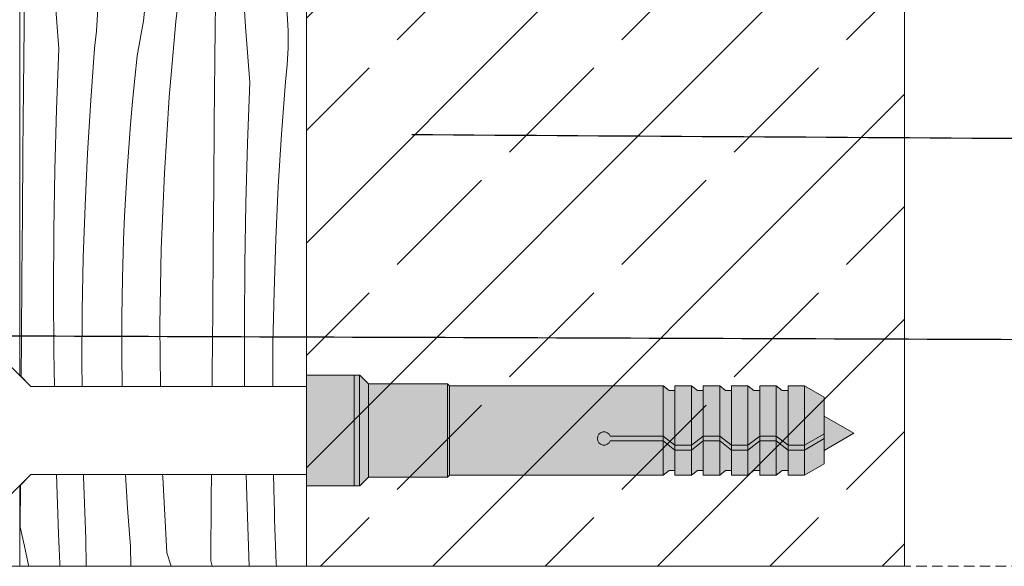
# Model space of a CAD drawing. Header units: millimetres. Extents: x -5600 to 56024, y 506 to 54141.
# Tile 22 of 48: x 51208 to 53067, y 11079 to 12110. Entities that reach past the tile are written whole.
import ezdxf

# ---------------------------------------------------------------- set-up
doc = ezdxf.new("R2010")
doc.units = ezdxf.units.MM
doc.linetypes.add('Hidden Line', pattern=[30.00000000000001, 20, -10.00000000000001])
for name, color, linetype, lineweight in [('2D Drafting - General121', 255, 'Continuous', 0), ('2D Drafting - General2', 251, 'Continuous', 15), ('2D Drafting - General81', 251, 'Continuous', 20), ('Annotation - Label5', 161, 'Continuous', 25)]:
    doc.layers.add(name, color=color, linetype=linetype, lineweight=lineweight)
doc.styles.get("Standard").update_dxf_attribs({"font": 'arial.ttf'})
doc.dimstyles.new('GENERATED_STYLE__19', dxfattribs={"dimtxt": 0.18, "dimasz": 91.2, "dimexe": 0.18, "dimexo": 0.0625, "dimgap": 0.09, "dimtad": 0, "dimtih": 1, "dimtoh": 1, "dimdec": 4, "dimzin": 0, "dimdsep": 46, "dimtxsty": 'Standard', "dimcen": 0.09, "dimadec": 0, "dimazin": 0, "dimtfac": 1, "dimtdec": 4, "dimtmove": 0, "dimatfit": 3, "dimldrblk": 'ARROWHEAD_5', "dimfxl": 0, "dimtolj": 1, "dimtzin": 0, "dimarcsym": 0})

# ---------------------------------------------------------------- blocks, each defined once
blk = doc.blocks.new('*X20')
at = {"layer": '2D Drafting - General81', "linetype": 'Continuous'}
for p, q in [((-48331.72974134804, -93613.48235220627), (-48333.08047665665, -93576.17042428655)), ((-48315.94194760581, -93577.6865396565), (-48315.98542478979, -93576.17042428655)), ((-48315.77008874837, -93583.23630298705), (-48315.94194760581, -93577.6865396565)), ((-48288.24692805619, -93597.3883800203), (-48289.52149248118, -93576.17042428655)), ((-48266.15787684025, -93577.7437907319), (-48266.2046984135, -93576.17042428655)), ((-48263.60906237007, -93625.49386585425), (-48266.15787684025, -93577.7437907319)), ((-48235.54981875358, -93591.05191001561), (-48235.44784397, -93576.17042428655)), ((-48213.04240315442, -93596.52153307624), (-48213.5638222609, -93576.17042428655)), ((-48196.03334611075, -93593.30758343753), (-48196.38840302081, -93576.17042428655)), ((-48355.8732390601, -93609.22520215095), (-48355.70118072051, -93582.7464003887)), ((-48315.58553168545, -93588.78565855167), (-48315.77008874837, -93583.23630298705)), ((-48315.38827738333, -93594.33457729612), (-48315.58553168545, -93588.78565855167)), ((-48235.80547781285, -93630.3963879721), (-48235.54981875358, -93591.05191001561)), ((-48195.87418635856, -93598.85772547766), (-48196.03334611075, -93593.30758343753)), ((-48315.17832687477, -93599.8830301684), (-48315.38827738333, -93594.33457729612)), ((-48314.95568125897, -93605.43098811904), (-48315.17832687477, -93599.8830301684)), ((-48286.43677402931, -93621.46872438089), (-48288.24692805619, -93597.3883800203)), ((-48211.69033820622, -93633.87019018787), (-48213.04240315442, -93596.52153307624)), ((-48195.70232750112, -93604.40748880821), (-48195.87418635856, -93598.85772547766)), ((-48314.72034170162, -93610.97842210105), (-48314.95568125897, -93605.43098811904)), ((-48195.5177704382, -93609.95684437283), (-48195.70232750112, -93604.40748880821)), ((-48355.87323906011, -93609.22520215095), (-48353.16242543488, -93621.19214557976)), ((-48314.47230943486, -93616.52530307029), (-48314.72034170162, -93610.97842210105)), ((-48195.32051613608, -93615.50576311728), (-48195.5177704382, -93609.95684437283)), ((-48331.53274139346, -93618.15688890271), (-48331.72974134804, -93613.48235220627)), ((-48331.3296832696, -93622.83116635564), (-48331.53274139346, -93618.15688890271)), ((-48314.26482040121, -93633.87019018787), (-48314.47230943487, -93616.52530307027)), ((-48195.11056562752, -93621.05421598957), (-48195.32051613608, -93615.50576311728)), ((-48353.16242543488, -93621.19214557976), (-48350.64732297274, -93633.20174612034)), ((-48331.12056731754, -93627.50517671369), (-48331.3296832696, -93622.83116635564)), ((-48286.18841095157, -93633.87019018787), (-48286.43677402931, -93621.46872438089)), ((-48194.88792001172, -93626.6021739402), (-48195.11056562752, -93621.05421598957)), ((-48330.9053938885, -93632.17891212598), (-48331.12056731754, -93627.50517671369)), ((-48263.60906237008, -93625.49386585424), (-48260.9055707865, -93633.87019018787)), ((-48235.80547781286, -93630.3963879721), (-48235.01857425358, -93633.87019018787)), ((-48194.65258045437, -93632.14960792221), (-48194.88792001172, -93626.6021739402)), ((-48350.64732297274, -93633.20174612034), (-48350.51868756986, -93633.87019018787)), ((-48330.82533265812, -93633.87019018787), (-48330.9053938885, -93632.17891212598)), ((-48194.5756435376, -93633.87019018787), (-48194.65258045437, -93632.14960792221))]:
    blk.add_line(p, q, dxfattribs=at)
blk = doc.blocks.new('Wype_nienie_38')
at = {"layer": '2D Drafting - General2', "linetype": 'Continuous'}
for p, q in [((-48349.12519969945, -93576.17042428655), (-48356.15523755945, -93583.200456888)), ((-48175.71034057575, -93576.17042428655), (-48349.12519969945, -93576.17042428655)), ((-48175.71034057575, -93633.87019018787), (-48175.71034057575, -93576.17042428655)), ((-48356.15523755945, -93583.200456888), (-48356.15523755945, -93633.87019018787)), ((-48356.15523755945, -93633.87019018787), (-48175.71034057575, -93633.87019018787))]:
    blk.add_line(p, q, dxfattribs=at)
at = {"layer": '2D Drafting - General81', "linetype": 'Continuous'}
blk.add_blockref('*X20', (0, 0), dxfattribs=at)
blk = doc.blocks.new('*X60')
at = {"layer": '2D Drafting - General81', "linetype": 'Continuous'}
for p, q in [((-48353.43745936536, -93294.4722620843), (-48353.30300549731, -93280.97398782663)), ((-48331.48287708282, -93308.31609995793), (-48333.51979366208, -93280.97398782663)), ((-48307.22066094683, -93286.62175921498), (-48307.23788113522, -93280.97398782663)), ((-48278.2405425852, -93290.89070024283), (-48277.09912744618, -93280.97398782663)), ((-48257.78990688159, -93291.19017083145), (-48256.64383174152, -93280.97398782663)), ((-48233.16157945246, -93294.74971782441), (-48233.00220722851, -93280.97398782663)), ((-48214.00876719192, -93294.67196396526), (-48214.91588827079, -93280.97398782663)), ((-48187.82739999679, -93286.36139658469), (-48188.45898389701, -93280.97398782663)), ((-48307.79716119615, -93297.33166322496), (-48307.22066094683, -93286.62175921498)), ((-48187.18560157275, -93297.06758597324), (-48187.82739999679, -93286.36139658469)), ((-48353.79074496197, -93333.81598453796), (-48353.43745936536, -93294.4722620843)), ((-48282.20330337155, -93312.71316817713), (-48278.2405425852, -93290.89070024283)), ((-48261.99902514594, -93338.82261201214), (-48257.78990688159, -93291.19017083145)), ((-48233.36969811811, -93315.64344790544), (-48233.16157945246, -93294.74971782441)), ((-48211.41511583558, -93329.48728577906), (-48214.00876719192, -93294.67196396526)), ((-48308.98100244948, -93307.9915373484), (-48307.79716119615, -93297.33166322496)), ((-48187.15289969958, -93307.79294503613), (-48187.18560157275, -93297.06758597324)), ((-48332.92499206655, -93346.44582161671), (-48331.48287708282, -93308.31609995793)), ((-48311.44439475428, -93340.9457803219), (-48308.98100244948, -93307.9915373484)), ((-48187.7293999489, -93318.50284904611), (-48187.15289969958, -93307.79294503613)), ((-48283.73048563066, -93327.14175172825), (-48282.20330337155, -93312.71316817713)), ((-48233.72298371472, -93354.98717035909), (-48233.36969811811, -93315.64344790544)), ((-48188.91324120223, -93329.16272316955), (-48187.7293999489, -93318.50284904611)), ((-48285.12728948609, -93341.58353998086), (-48283.73048563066, -93327.14175172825)), ((-48354.13008402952, -93373.15982975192), (-48353.79074496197, -93333.81598453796)), ((-48212.8572308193, -93367.61700743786), (-48211.41511583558, -93329.48728577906)), ((-48191.37663350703, -93362.11696614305), (-48188.91324120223, -93329.16272316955)), ((-48265.08402122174, -93386.54104585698), (-48261.99902514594, -93338.82261201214)), ((-48333.96401030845, -93384.58865594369), (-48332.92499206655, -93346.44582161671)), ((-48313.45878887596, -93373.93051388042), (-48311.44439475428, -93340.9457803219)), ((-48286.39360099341, -93356.03735484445), (-48285.12728948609, -93341.58353998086)), ((-48287.52931685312, -93370.50201724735), (-48286.39360099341, -93356.03735484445)), ((-48234.06232278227, -93394.33101557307), (-48233.72298371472, -93354.98717035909)), ((-48193.39102762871, -93395.10169970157), (-48191.37663350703, -93362.11696614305)), ((-48288.53434441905, -93384.97634723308), (-48287.52931685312, -93370.50201724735)), ((-48213.8962490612, -93405.75984176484), (-48212.8572308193, -93367.61700743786)), ((-48354.45547652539, -93412.50379278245), (-48354.13008402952, -93373.15982975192)), ((-48315.02381122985, -93406.93962075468), (-48313.45878887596, -93373.93051388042)), ((-48334.59981572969, -93422.74034163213), (-48333.96401030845, -93384.58865594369)), ((-48289.40860170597, -93399.45916405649), (-48288.53434441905, -93384.97634723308)), ((-48267.04318023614, -93434.31894687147), (-48265.08402122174, -93386.54104585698)), ((-48234.38771527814, -93433.6749786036), (-48234.06232278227, -93394.33101557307)), ((-48194.9560499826, -93428.11080657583), (-48193.39102762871, -93395.10169970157)), ((-48290.15201739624, -93413.94928628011), (-48289.40860170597, -93399.45916405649)), ((-48316.13917157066, -93439.96697915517), (-48315.02381122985, -93406.93962075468)), ((-48214.53205448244, -93443.91152745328), (-48213.8962490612, -93405.75984176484)), ((-48354.76692240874, -93451.84786868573), (-48354.45547652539, -93412.50379278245)), ((-48290.76453084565, -93428.44553187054), (-48290.15201739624, -93413.94928628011)), ((-48334.83233729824, -93460.89661638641), (-48334.59981572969, -93422.74034163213)), ((-48291.49360164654, -93452.5828079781), (-48290.76453084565, -93428.44553187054)), ((-48196.07141032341, -93461.13816497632), (-48194.9560499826, -93428.11080657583)), ((-48267.87541314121, -93482.12975650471), (-48267.04318023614, -93434.31894687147)), ((-48234.69916116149, -93473.01905450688), (-48234.38771527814, -93433.6749786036)), ((-48316.80466304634, -93473.00646390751), (-48316.13917157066, -93439.96697915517)), ((-48214.764576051, -93482.06780220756), (-48214.53205448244, -93443.91152745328)), ((-48355.06442164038, -93491.19205251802), (-48354.76692240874, -93451.84786868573)), ((-48291.85976420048, -93476.72831619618), (-48291.49360164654, -93452.5828079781)), ((-48334.6615490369, -93499.05321739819), (-48334.83233729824, -93460.89661638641)), ((-48196.73690179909, -93494.17764972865), (-48196.07141032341, -93461.13816497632)), ((-48317.02016223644, -93506.05194758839), (-48316.80466304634, -93473.00646390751)), ((-48234.99666039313, -93512.36323833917), (-48234.69916116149, -93473.01905450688)), ((-48291.86293576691, -93500.87660044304), (-48291.85976420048, -93476.72831619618)), ((-48267.63700610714, -93520.75322931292), (-48267.87541314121, -93482.12975650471)), ((-48214.59378778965, -93520.22440321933), (-48214.764576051, -93482.06780220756)), ((-48355.23344587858, -93514.64498313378), (-48355.06442164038, -93491.19205251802)), ((-48196.91020886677, -93520.75322931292), (-48196.73690179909, -93494.17764972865)), ((-48334.33503130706, -93520.75322931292), (-48334.6615490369, -93499.05321739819)), ((-48291.56673230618, -93520.75322931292), (-48291.86293576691, -93500.87660044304)), ((-48316.91582270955, -93520.75322931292), (-48317.02016223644, -93506.05194758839)), ((-48235.05712668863, -93520.75322931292), (-48234.99666039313, -93512.36323833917)), ((-48214.58583060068, -93520.75322931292), (-48214.59378778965, -93520.22440321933))]:
    blk.add_line(p, q, dxfattribs=at)
blk = doc.blocks.new('Wype_nienie_63')
at = {"layer": '2D Drafting - General2', "linetype": 'Continuous'}
for p, q in [((-48175.71034057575, -93280.97398782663), (-48356.15523755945, -93280.97398782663)), ((-48356.15523755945, -93280.97398782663), (-48356.15523755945, -93513.72319145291)), ((-48175.71034057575, -93520.75322931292), (-48175.71034057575, -93280.97398782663)), ((-48356.15523755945, -93513.72319145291), (-48349.12519969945, -93520.75322931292)), ((-48349.12519969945, -93520.75322931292), (-48175.71034057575, -93520.75322931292))]:
    blk.add_line(p, q, dxfattribs=at)
at = {"layer": '2D Drafting - General81', "linetype": 'Continuous'}
blk.add_blockref('*X60', (0, 0), dxfattribs=at)
blk = doc.blocks.new('ARROWHEAD_5')
at = {"color": 0, "linetype": 'Continuous', "lineweight": 0}
blk.add_line((0, 0), (-1, 0), dxfattribs=at)
blk.add_solid([(-1, 0.2679), (0, 0), (-1, -0.2679), (-1, 0.2679)], dxfattribs=at)

msp = doc.modelspace()

# ---------------------------------------------------------------- hatches: boundary and pattern name
at = {"layer": '2D Drafting - General121', "linetype": 'Continuous'}
for points in [[(51749.50565073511, 11439.73243971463), (51749.50565073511, 11329.70061868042), (51749.50565073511, 11230.71674808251), (51839.50562670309, 11230.71674808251), (51839.50562670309, 11338.47842524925), (51839.50562670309, 11439.73243971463)], [(51839.50562670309, 11439.73243971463), (51749.50565073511, 11439.73243971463), (51749.50565073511, 11329.70061868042), (51749.50565073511, 11230.71674808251), (51839.50562670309, 11230.71674808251), (51839.50562670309, 11341.32763866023)], [(51839.50562670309, 11439.44118439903), (51839.50562670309, 11341.32763866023), (51839.50562670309, 11268.26564909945), (51839.50562670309, 11230.71674808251), (51850.04602299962, 11230.71674584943), (51850.04602299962, 11439.44118439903)], [(51850.04602299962, 11439.44118439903), (51850.04602299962, 11230.71674584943), (51850.57261102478, 11230.71674584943), (51866.8132533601, 11246.9573881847), (51866.8132533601, 11423.20054206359), (51850.57261102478, 11439.44118439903)], [(51866.8132533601, 11423.49179737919), (51866.8132533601, 11246.95738818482), (52016.04020409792, 11246.95738818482), (52016.04020409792, 11423.49179737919)], [(52016.04020409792, 11423.49179737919), (52016.04020409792, 11246.9573881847), (52019.77661860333, 11250.69380269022), (52019.77661860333, 11419.75538287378)], [(52445.3570324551, 11410.87938431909), (52434.26203426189, 11410.87938431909), (52423.03319909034, 11419.75538287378), (52423.03319909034, 11324.53843958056), (52445.3570324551, 11307.29898585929)], [(52445.3570324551, 11419.75538287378), (52445.3570324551, 11307.29898585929), (52476.42302739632, 11307.29898585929), (52476.42302739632, 11419.75538287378)], [(52498.74686076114, 11410.87938431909), (52487.65186256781, 11410.87938431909), (52476.42302739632, 11419.75538287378), (52476.42302739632, 11307.29898585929), (52498.74686076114, 11324.53843958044)], [(52498.74686076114, 11419.75538287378), (52498.74686076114, 11324.53843958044), (52529.81285570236, 11324.53843958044), (52529.81285570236, 11419.75538287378)], [(52552.13668906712, 11410.87938431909), (52541.04169087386, 11410.87938431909), (52529.81285570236, 11419.75538287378), (52529.81285570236, 11324.53843958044), (52552.13668906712, 11307.29898585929)], [(52583.20268400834, 11419.75538287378), (52552.13668906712, 11419.75538287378), (52552.13668906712, 11307.29898585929), (52583.20268400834, 11307.29898585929)], [(52605.52651737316, 11410.87938431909), (52594.4315191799, 11410.87938431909), (52583.20268400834, 11419.75538287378), (52583.20268400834, 11307.29898585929), (52605.52651737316, 11324.53843958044)], [(52636.59251231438, 11419.75538287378), (52605.52651737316, 11419.75538287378), (52605.52651737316, 11324.53843958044), (52636.59251231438, 11324.53843958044)], [(52658.91634567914, 11410.87938431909), (52647.82134748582, 11410.87938431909), (52636.59251231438, 11419.75538287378), (52636.59251231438, 11324.53843958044), (52658.91634567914, 11307.29898585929)], [(52658.91634567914, 11419.75538287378), (52658.91634567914, 11307.29898585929), (52689.98234062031, 11307.29898585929), (52689.98234062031, 11419.75538287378)], [(52727.12332755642, 11398.31202406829), (52689.98234062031, 11419.75538287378), (52689.98234062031, 11307.29898585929), (52727.12332755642, 11328.74234466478)], [(52783.30680139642, 11329.99187399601), (52727.12332755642, 11362.42941774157), (52727.12332755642, 11297.55433025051)], [(52423.03319909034, 11315.6624410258), (52445.3570324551, 11298.42298730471), (52445.3570324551, 11307.29898585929), (52423.03319909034, 11324.53843958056)], [(52498.74686076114, 11324.53843958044), (52476.42302739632, 11307.29898585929), (52476.42302739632, 11298.4229873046), (52498.74686076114, 11315.6624410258)], [(52498.74686076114, 11315.6624410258), (52529.81285570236, 11315.6624410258), (52529.81285570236, 11324.53843958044), (52498.74686076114, 11324.53843958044)], [(52552.13668906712, 11307.29898585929), (52529.81285570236, 11324.53843958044), (52529.81285570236, 11315.6624410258), (52552.13668906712, 11298.42298730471)], [(52605.52651737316, 11324.53843958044), (52583.20268400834, 11307.29898585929), (52583.20268400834, 11298.42298730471), (52605.52651737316, 11315.6624410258)], [(52605.52651737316, 11315.6624410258), (52636.59251231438, 11315.6624410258), (52636.59251231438, 11324.53843958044), (52605.52651737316, 11324.53843958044)], [(52636.59251231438, 11315.6624410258), (52658.91634567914, 11298.42298730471), (52658.91634567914, 11307.29898585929), (52636.59251231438, 11324.53843958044)], [(52727.12332755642, 11328.74234466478), (52689.98234062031, 11307.29898585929), (52689.98234062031, 11298.42298730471), (52727.12332755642, 11319.86634611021)], [(52445.3570324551, 11259.56980124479), (52445.3570324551, 11298.42298730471), (52423.03319909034, 11315.6624410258), (52423.03319909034, 11250.69380269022), (52434.26203426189, 11259.56980124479)], [(52445.3570324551, 11298.42298730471), (52476.42302739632, 11298.42298730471), (52476.42302739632, 11307.29898585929), (52445.3570324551, 11307.29898585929)], [(52498.74686076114, 11259.56980124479), (52498.74686076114, 11315.6624410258), (52476.42302739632, 11298.4229873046), (52476.42302739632, 11250.69380269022), (52487.65186256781, 11259.56980124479)], [(52529.81285570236, 11250.69380269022), (52529.81285570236, 11315.6624410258), (52498.74686076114, 11315.6624410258), (52498.74686076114, 11250.69380269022)], [(52529.81285570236, 11315.6624410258), (52529.81285570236, 11250.69380269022), (52541.04169087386, 11259.56980124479), (52552.13668906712, 11259.56980124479), (52552.13668906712, 11298.42298730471)], [(52583.20268400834, 11307.29898585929), (52552.13668906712, 11307.29898585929), (52552.13668906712, 11298.42298730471), (52583.20268400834, 11298.42298730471)], [(52605.52651737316, 11259.56980124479), (52605.52651737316, 11315.6624410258), (52583.20268400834, 11298.42298730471), (52583.20268400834, 11250.69380269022), (52594.4315191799, 11259.56980124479)], [(52636.59251231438, 11250.69380269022), (52636.59251231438, 11315.6624410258), (52605.52651737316, 11315.6624410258), (52605.52651737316, 11250.69380269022)], [(52658.91634567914, 11259.56980124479), (52658.91634567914, 11298.42298730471), (52636.59251231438, 11315.6624410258), (52636.59251231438, 11250.69380269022), (52647.82134748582, 11259.56980124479)], [(52658.91634567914, 11298.42298730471), (52689.98234062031, 11298.42298730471), (52689.98234062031, 11307.29898585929), (52658.91634567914, 11307.29898585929)], [(52727.12332755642, 11319.86634611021), (52689.98234062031, 11298.42298730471), (52689.98234062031, 11250.69380269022), (52727.12332755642, 11272.13716149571)], [(52476.42302739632, 11250.69380269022), (52476.42302739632, 11298.42298730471), (52445.3570324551, 11298.42298730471), (52445.3570324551, 11250.69380269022)], [(52583.20268400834, 11250.69380269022), (52583.20268400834, 11298.42298730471), (52552.13668906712, 11298.42298730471), (52552.13668906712, 11250.69380269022)], [(52658.91634567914, 11298.42298730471), (52658.91634567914, 11250.69380269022), (52689.98234062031, 11250.69380269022), (52689.98234062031, 11298.42298730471)]]:
    msp.add_hatch(color=256, dxfattribs=at).paths.add_polyline_path(points)
h = msp.add_hatch(color=256, dxfattribs=at)
edge = h.paths.add_edge_path()
edge.add_line((52019.77661860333, 11419.75538287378), (52019.77661860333, 11250.69380269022))
edge.add_line((52019.77661860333, 11250.69380269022), (52423.03319909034, 11250.69380269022))
edge.add_line((52423.03319909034, 11250.69380269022), (52423.03319909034, 11315.6624410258))
edge.add_line((52423.03319909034, 11315.6624410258), (52323.10734887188, 11315.6624410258))
edge.add_arc((52311.36352356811, 11320.10044030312), 12.55441238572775, 20.701611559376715, 339.29838844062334, ccw=False)
edge.add_line((52323.10734887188, 11324.53843958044), (52423.03319909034, 11324.53843958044))
edge.add_line((52423.03319909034, 11324.53843958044), (52423.03319909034, 11419.75538287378))
edge.add_line((52423.03319909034, 11419.75538287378), (52019.77661860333, 11419.75538287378))
h = msp.add_hatch(color=256, dxfattribs=at)
edge = h.paths.add_edge_path()
edge.add_line((52423.03319909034, 11324.53843958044), (52323.10734887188, 11324.53843958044))
edge.add_arc((52311.36352356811, 11320.10044030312), 12.55441238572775, 20.70161155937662, 339.2983884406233)
edge.add_line((52323.10734887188, 11315.6624410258), (52423.03319909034, 11315.6624410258))
edge.add_line((52423.03319909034, 11315.6624410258), (52423.03319909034, 11324.53843958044))
at = {"layer": '2D Drafting - General81', "linetype": 'Continuous'}
h = msp.add_hatch(dxfattribs=at)
h.set_pattern_fill('SOLID___DASHED', color=256, scale=3, style=0, pattern_type=2)
h.set_pattern_definition([(44.99999999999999, (196276.6366698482, 291980.6100704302), (-212.1320343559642, 212.1320343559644), []), (44.99999999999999, (196170.5706526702, 292086.6760876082), (-212.1320343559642, 212.1320343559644), [225, -75])])
h.paths.add_polyline_path([(51749.50565073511, 11078.99949986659), (51900.9512299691, 11078.99949986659), (52878.75610060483, 11078.99949986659), (52878.75610060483, 13814.74270373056), (51900.9512299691, 13814.74270373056), (51752.11893771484, 13814.74270373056), (51749.50565073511, 13814.74270373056)])

# ---------------------------------------------------------------- linework, layer by layer
at = {"layer": '2D Drafting - General2', "linetype": 'Continuous'}
for p, q in [((51229.2610643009, 11418.35038497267), (51178.17095716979, 11469.44049210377)), ((51749.50565073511, 11418.35038497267), (51229.2610643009, 11418.35038497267)), ((51229.2610643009, 11252.09880059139), (51178.17095716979, 11201.00869346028)), ((51749.50565073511, 11252.09880059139), (51229.2610643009, 11252.09880059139))]:
    msp.add_line(p, q, dxfattribs=at)
at = {"layer": '2D Drafting - General2', "linetype": 'Hidden Line'}
msp.add_line((50110.74411460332, 11078.99946080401), (53165.48096008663, 11078.99946080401), dxfattribs=at)
at = {"layer": '2D Drafting - General2', "linetype": 'Continuous', "flags": 128}
for points in [[(51749.50565073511, 11078.99949986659), (51900.9512299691, 11078.99949986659), (52878.75610060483, 11078.99949986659), (52878.75610060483, 13814.74270373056), (51900.9512299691, 13814.74270373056), (51752.11893771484, 13814.74270373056), (51749.50565073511, 13814.74270373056)], [(51749.50565073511, 11439.73243971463), (51749.50565073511, 11329.70061868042), (51749.50565073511, 11230.71674808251), (51839.50562670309, 11230.71674808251), (51839.50562670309, 11338.47842524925), (51839.50562670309, 11439.73243971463)], [(51839.50562670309, 11439.73243971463), (51749.50565073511, 11439.73243971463), (51749.50565073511, 11329.70061868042), (51749.50565073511, 11230.71674808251), (51839.50562670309, 11230.71674808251), (51839.50562670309, 11341.32763866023)], [(51839.50562670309, 11439.44118439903), (51839.50562670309, 11341.32763866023), (51839.50562670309, 11268.26564909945), (51839.50562670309, 11230.71674808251), (51850.04602299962, 11230.71674584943), (51850.04602299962, 11439.44118439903)], [(51850.04602299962, 11439.44118439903), (51850.04602299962, 11230.71674584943), (51850.57261102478, 11230.71674584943), (51866.8132533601, 11246.9573881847), (51866.8132533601, 11423.20054206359), (51850.57261102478, 11439.44118439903)], [(51866.8132533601, 11423.49179737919), (51866.8132533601, 11246.95738818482), (52016.04020409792, 11246.95738818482), (52016.04020409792, 11423.49179737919)], [(52016.04020409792, 11423.49179737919), (52016.04020409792, 11246.9573881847), (52019.77661860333, 11250.69380269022), (52019.77661860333, 11419.75538287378)], [(52445.3570324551, 11410.87938431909), (52434.26203426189, 11410.87938431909), (52423.03319909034, 11419.75538287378), (52423.03319909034, 11324.53843958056), (52445.3570324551, 11307.29898585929)], [(52445.3570324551, 11419.75538287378), (52445.3570324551, 11307.29898585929), (52476.42302739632, 11307.29898585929), (52476.42302739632, 11419.75538287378)], [(52498.74686076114, 11410.87938431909), (52487.65186256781, 11410.87938431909), (52476.42302739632, 11419.75538287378), (52476.42302739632, 11307.29898585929), (52498.74686076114, 11324.53843958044)], [(52498.74686076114, 11419.75538287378), (52498.74686076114, 11324.53843958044), (52529.81285570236, 11324.53843958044), (52529.81285570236, 11419.75538287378)], [(52552.13668906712, 11410.87938431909), (52541.04169087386, 11410.87938431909), (52529.81285570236, 11419.75538287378), (52529.81285570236, 11324.53843958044), (52552.13668906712, 11307.29898585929)], [(52583.20268400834, 11419.75538287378), (52552.13668906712, 11419.75538287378), (52552.13668906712, 11307.29898585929), (52583.20268400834, 11307.29898585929)], [(52605.52651737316, 11410.87938431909), (52594.4315191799, 11410.87938431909), (52583.20268400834, 11419.75538287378), (52583.20268400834, 11307.29898585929), (52605.52651737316, 11324.53843958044)], [(52636.59251231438, 11419.75538287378), (52605.52651737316, 11419.75538287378), (52605.52651737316, 11324.53843958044), (52636.59251231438, 11324.53843958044)], [(52658.91634567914, 11410.87938431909), (52647.82134748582, 11410.87938431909), (52636.59251231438, 11419.75538287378), (52636.59251231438, 11324.53843958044), (52658.91634567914, 11307.29898585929)], [(52658.91634567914, 11419.75538287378), (52658.91634567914, 11307.29898585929), (52689.98234062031, 11307.29898585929), (52689.98234062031, 11419.75538287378)], [(52727.12332755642, 11398.31202406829), (52689.98234062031, 11419.75538287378), (52689.98234062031, 11307.29898585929), (52727.12332755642, 11328.74234466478)], [(52783.30680139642, 11329.99187399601), (52727.12332755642, 11362.42941774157), (52727.12332755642, 11297.55433025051)], [(52423.03319909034, 11315.6624410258), (52445.3570324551, 11298.42298730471), (52445.3570324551, 11307.29898585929), (52423.03319909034, 11324.53843958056)], [(52498.74686076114, 11324.53843958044), (52476.42302739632, 11307.29898585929), (52476.42302739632, 11298.4229873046), (52498.74686076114, 11315.6624410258)], [(52498.74686076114, 11315.6624410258), (52529.81285570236, 11315.6624410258), (52529.81285570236, 11324.53843958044), (52498.74686076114, 11324.53843958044)], [(52552.13668906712, 11307.29898585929), (52529.81285570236, 11324.53843958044), (52529.81285570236, 11315.6624410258), (52552.13668906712, 11298.42298730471)], [(52605.52651737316, 11324.53843958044), (52583.20268400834, 11307.29898585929), (52583.20268400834, 11298.42298730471), (52605.52651737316, 11315.6624410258)], [(52605.52651737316, 11315.6624410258), (52636.59251231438, 11315.6624410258), (52636.59251231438, 11324.53843958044), (52605.52651737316, 11324.53843958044)], [(52636.59251231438, 11315.6624410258), (52658.91634567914, 11298.42298730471), (52658.91634567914, 11307.29898585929), (52636.59251231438, 11324.53843958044)], [(52727.12332755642, 11328.74234466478), (52689.98234062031, 11307.29898585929), (52689.98234062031, 11298.42298730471), (52727.12332755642, 11319.86634611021)], [(52445.3570324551, 11259.56980124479), (52445.3570324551, 11298.42298730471), (52423.03319909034, 11315.6624410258), (52423.03319909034, 11250.69380269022), (52434.26203426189, 11259.56980124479)], [(52445.3570324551, 11298.42298730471), (52476.42302739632, 11298.42298730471), (52476.42302739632, 11307.29898585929), (52445.3570324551, 11307.29898585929)], [(52498.74686076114, 11259.56980124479), (52498.74686076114, 11315.6624410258), (52476.42302739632, 11298.4229873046), (52476.42302739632, 11250.69380269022), (52487.65186256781, 11259.56980124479)], [(52529.81285570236, 11250.69380269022), (52529.81285570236, 11315.6624410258), (52498.74686076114, 11315.6624410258), (52498.74686076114, 11250.69380269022)], [(52529.81285570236, 11315.6624410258), (52529.81285570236, 11250.69380269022), (52541.04169087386, 11259.56980124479), (52552.13668906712, 11259.56980124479), (52552.13668906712, 11298.42298730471)], [(52583.20268400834, 11307.29898585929), (52552.13668906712, 11307.29898585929), (52552.13668906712, 11298.42298730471), (52583.20268400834, 11298.42298730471)], [(52605.52651737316, 11259.56980124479), (52605.52651737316, 11315.6624410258), (52583.20268400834, 11298.42298730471), (52583.20268400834, 11250.69380269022), (52594.4315191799, 11259.56980124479)], [(52636.59251231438, 11250.69380269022), (52636.59251231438, 11315.6624410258), (52605.52651737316, 11315.6624410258), (52605.52651737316, 11250.69380269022)], [(52658.91634567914, 11259.56980124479), (52658.91634567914, 11298.42298730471), (52636.59251231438, 11315.6624410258), (52636.59251231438, 11250.69380269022), (52647.82134748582, 11259.56980124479)], [(52658.91634567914, 11298.42298730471), (52689.98234062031, 11298.42298730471), (52689.98234062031, 11307.29898585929), (52658.91634567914, 11307.29898585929)], [(52727.12332755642, 11319.86634611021), (52689.98234062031, 11298.42298730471), (52689.98234062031, 11250.69380269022), (52727.12332755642, 11272.13716149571)], [(52476.42302739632, 11250.69380269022), (52476.42302739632, 11298.42298730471), (52445.3570324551, 11298.42298730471), (52445.3570324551, 11250.69380269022)], [(52583.20268400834, 11250.69380269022), (52583.20268400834, 11298.42298730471), (52552.13668906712, 11298.42298730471), (52552.13668906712, 11250.69380269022)], [(52658.91634567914, 11298.42298730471), (52658.91634567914, 11250.69380269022), (52689.98234062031, 11250.69380269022), (52689.98234062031, 11298.42298730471)]]:
    msp.add_lwpolyline(points, close=True, dxfattribs=at)
for points in [[(52019.77661860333, 11419.75538287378), (52019.77661860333, 11250.69380269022), (52423.03319909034, 11250.69380269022), (52423.03319909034, 11315.6624410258), (52323.10734887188, 11315.6624410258, -5.475043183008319), (52323.10734887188, 11324.53843958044), (52423.03319909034, 11324.53843958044), (52423.03319909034, 11419.75538287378)], [(52423.03319909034, 11324.53843958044), (52323.10734887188, 11324.53843958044, 5.475043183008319), (52323.10734887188, 11315.6624410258), (52423.03319909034, 11315.6624410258)]]:
    msp.add_lwpolyline(points, format="xyb", close=True, dxfattribs=at)

# ---------------------------------------------------------------- block references
at = {"layer": '2D Drafting - General81', "linetype": 'Continuous', "xscale": 3, "yscale": 3, "zscale": 3}
for name in ['Wype_nienie_63', 'Wype_nienie_38']:
    msp.add_blockref(name, (196276.6366698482, 291980.6100704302), dxfattribs=at)

# ---------------------------------------------------------------- leaders
at = {"layer": 'Annotation - Label5', "linetype": 'Continuous', "path_type": 1, "annotation_type": 0, "has_hookline": 1, "hookline_direction": 0}
for points, text_width in [([(51948.80913797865, 11893.67802412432), (53201.39096008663, 11885.86109555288)], 1157.844474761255), ([(50961.42739600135, 11514.68629852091), (53201.39096008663, 11506.86936994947)], 1241.705320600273)]:
    msp.add_leader(points, dimstyle='GENERATED_STYLE__19', dxfattribs=dict(at, text_width=text_width))

doc.saveas('drawing.dxf')
